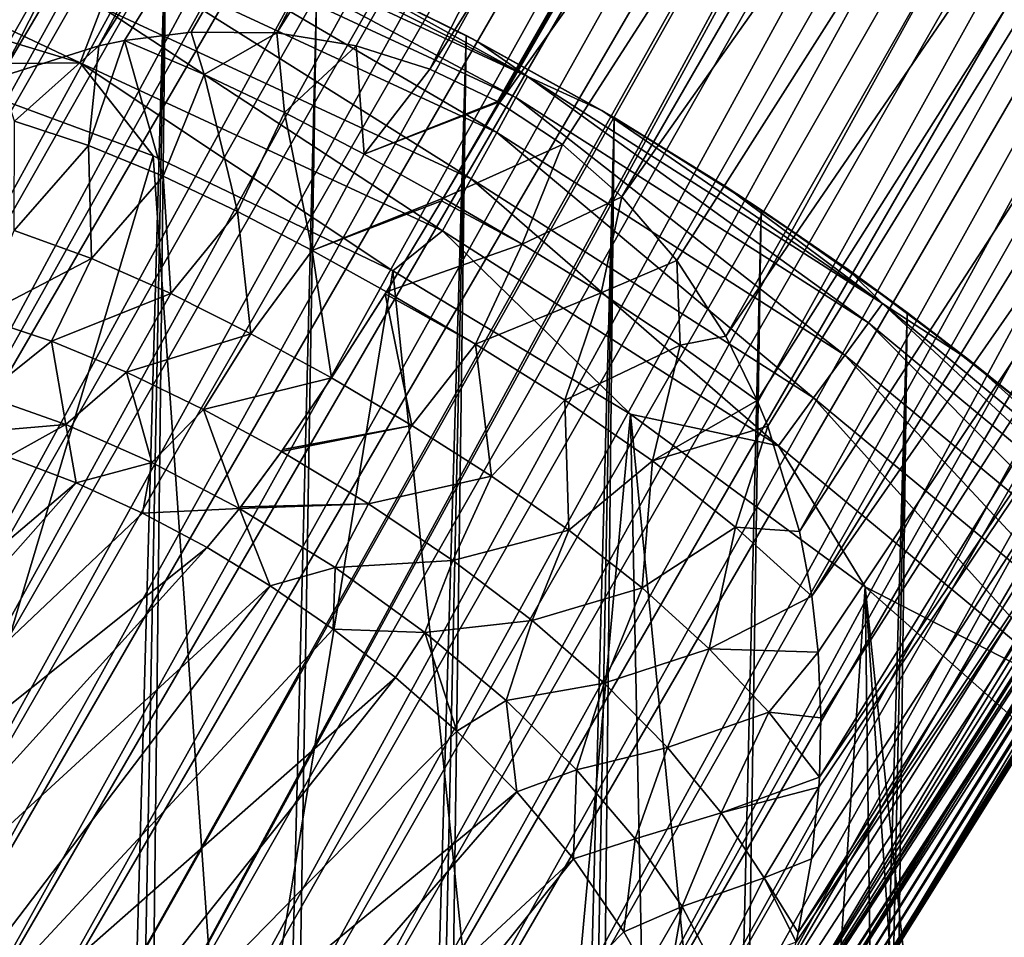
# Model space of a CAD drawing. Header units: metres. Extents: x -26 to 26, y -167 to 32.
# Tile 231 of 237: x 16.37 to 20.43, y 20.12 to 23.9. Entities that reach past the tile are written whole.
import ezdxf

# ---------------------------------------------------------------- set-up
doc = ezdxf.new("R2010")
doc.units = ezdxf.units.M
doc.layers.add('solid_12_411_043_XXX', color=7, linetype='CONTINUOUS')

msp = doc.modelspace()

# ---------------------------------------------------------------- linework, layer by layer
at = {"layer": 'solid_12_411_043_XXX'}
for points in [[(15.101868, 20.340115, 63.792358), (21.728968, 31.738966, 63.276543), (21.469934, 31.724724, 63.261593)], [(15.279972, 19.932302, 63.832066), (21.728968, 31.738966, 63.276543), (15.101868, 20.340115, 63.792358)], [(15.101868, 20.340115, 63.792358), (21.469934, 31.724724, 63.261593), (21.214689, 31.687489, 63.243877)], [(15.279972, 19.932302, 63.832066), (21.988541, 31.730095, 63.28759), (21.728968, 31.738966, 63.276543)], [(15.399792, 19.738262, 63.846542), (21.988541, 31.730095, 63.28759), (15.279972, 19.932302, 63.832066)], [(15.399792, 19.738262, 63.846542), (22.24612, 31.69833, 63.293831), (21.988541, 31.730095, 63.28759)], [(15.00808, 20.762852, 63.745308), (21.214689, 31.687489, 63.243877), (20.966303, 31.627865, 63.224644)], [(15.101868, 20.340115, 63.792358), (21.214689, 31.687489, 63.243877), (15.00808, 20.762852, 63.745308)], [(15.538996, 19.553642, 63.856056), (22.24612, 31.69833, 63.293831), (15.399792, 19.738262, 63.846542)], [(15.538996, 19.553642, 63.856056), (22.499348, 31.644161, 63.294548), (22.24612, 31.69833, 63.293831)], [(15.696124, 19.380856, 63.859718), (22.499348, 31.644161, 63.294548), (15.538996, 19.553642, 63.856056)], [(15.696124, 19.380856, 63.859718), (22.746126, 31.568321, 63.289227), (22.499348, 31.644161, 63.294548)], [(14.998348, 21.186438, 63.698879), (20.966303, 31.627865, 63.224644), (20.727709, 31.54701, 63.205189)], [(15.00808, 20.762852, 63.745308), (20.966303, 31.627865, 63.224644), (14.998348, 21.186438, 63.698879)], [(15.869509, 19.221888, 63.85685), (22.746126, 31.568321, 63.289227), (15.696124, 19.380856, 63.859718)], [(15.869509, 19.221888, 63.85685), (22.984604, 31.471617, 63.277557), (22.746126, 31.568321, 63.289227)], [(14.998348, 21.186438, 63.698879), (20.727709, 31.54701, 63.205189), (15.071357, 21.602892, 63.659233)], [(15.071357, 21.602892, 63.659233), (20.727709, 31.54701, 63.205189), (20.289911, 31.328091, 63.170502)], [(16.057413, 19.078411, 63.847), (22.984604, 31.471617, 63.277557), (15.869509, 19.221888, 63.85685)], [(16.057413, 19.078411, 63.847), (23.212774, 31.355017, 63.259449), (22.984604, 31.471617, 63.277557)], [(15.071357, 21.602892, 63.659233), (20.289911, 31.328091, 63.170502), (15.22536, 22.003748, 63.630863)], [(20.289911, 31.328091, 63.170502), (17.30496, 26.176651, 63.396206), (15.22536, 22.003748, 63.630863)], [(16.057413, 19.078411, 63.847), (16.25775, 18.952148, 63.829956), (23.212774, 31.355017, 63.259449)], [(23.242622, 31.338049, 63.256519), (23.212774, 31.355017, 63.259449), (16.25775, 18.952148, 63.829956)], [(23.242622, 31.338049, 63.256519), (16.25775, 18.952148, 63.829956), (16.468159, 18.844868, 63.80582)], [(23.272459, 31.321081, 63.253464), (23.242622, 31.338049, 63.256519), (16.468159, 18.844868, 63.80582)], [(23.488659, 31.18503, 63.227024), (23.272459, 31.321081, 63.253464), (16.468159, 18.844868, 63.80582)], [(23.488659, 31.18503, 63.227024), (16.468159, 18.844868, 63.80582), (16.685966, 18.757668, 63.774998)], [(23.69211, 31.030476, 63.194393), (23.488659, 31.18503, 63.227024), (16.685966, 18.757668, 63.774998)], [(23.69211, 31.030476, 63.194393), (16.685966, 18.757668, 63.774998), (16.908684, 18.691423, 63.738152)], [(23.880989, 30.858616, 63.15604), (23.69211, 31.030476, 63.194393), (16.908684, 18.691423, 63.738152)], [(23.880989, 30.858616, 63.15604), (16.908684, 18.691423, 63.738152), (17.134079, 18.646725, 63.696136)], [(24.053726, 30.670578, 63.112614), (23.880989, 30.858616, 63.15604), (17.134079, 18.646725, 63.696136)], [(24.053726, 30.670578, 63.112614), (17.134079, 18.646725, 63.696136), (17.359716, 18.623911, 63.650043)], [(24.208708, 30.467741, 63.065002), (24.053726, 30.670578, 63.112614), (17.359716, 18.623911, 63.650043)], [(19.008581, 30.538397, 61.761551), (14.359625, 21.625624, 61.369183), (16.672066, 26.054865, 61.879112)], [(14.499783, 21.926983, 61.138554), (14.359625, 21.625624, 61.369183), (19.008581, 30.538397, 61.761551)], [(14.635497, 22.172462, 60.941147), (14.499783, 21.926983, 61.138554), (19.008581, 30.538397, 61.761551)], [(14.65976, 22.212667, 60.907879), (14.635497, 22.172462, 60.941147), (19.008581, 30.538397, 61.761551)], [(14.836965, 22.479259, 60.679688), (14.65976, 22.212667, 60.907879), (19.008581, 30.538397, 61.761551)], [(14.836965, 22.479259, 60.679688), (19.008581, 30.538397, 61.761551), (19.141453, 30.53125, 61.144554)], [(15.003333, 22.693968, 60.48494), (14.836965, 22.479259, 60.679688), (19.141453, 30.53125, 61.144554)], [(15.02831, 22.723715, 60.457085), (15.003333, 22.693968, 60.48494), (19.141453, 30.53125, 61.144554)], [(15.230268, 22.943727, 60.243221), (15.02831, 22.723715, 60.457085), (19.141453, 30.53125, 61.144554)], [(15.230268, 22.943727, 60.243221), (19.141453, 30.53125, 61.144554), (19.376925, 30.460949, 60.563168)], [(14.87882, 22.160269, 63.313427), (19.021271, 30.478966, 62.722389), (16.936312, 26.323353, 62.960316)], [(14.87882, 22.160269, 63.313427), (19.038956, 30.47522, 62.810661), (19.021271, 30.478966, 62.722389)], [(14.87882, 22.160269, 63.313427), (19.059908, 30.468189, 62.870617), (19.038956, 30.47522, 62.810661)], [(14.87882, 22.160269, 63.313427), (14.891627, 22.155638, 63.346157), (19.059908, 30.468189, 62.870617)], [(14.891627, 22.155638, 63.346157), (19.092295, 30.455721, 62.935715), (19.059908, 30.468189, 62.870617)], [(24.208708, 30.467741, 63.065002), (17.359716, 18.623911, 63.650043), (17.582945, 18.62291, 63.601173)], [(24.344442, 30.251806, 63.014309), (24.208708, 30.467741, 63.065002), (17.582945, 18.62291, 63.601173)], [(14.891627, 22.155638, 63.346157), (14.935708, 22.138021, 63.428303), (19.092295, 30.455721, 62.935715)], [(14.935708, 22.138021, 63.428303), (19.136711, 30.437168, 62.999935), (19.092295, 30.455721, 62.935715)], [(14.935708, 22.138021, 63.428303), (14.973969, 22.121618, 63.479332), (19.136711, 30.437168, 62.999935)], [(14.973969, 22.121618, 63.479332), (19.173643, 30.421005, 63.040649), (19.136711, 30.437168, 62.999935)], [(15.439471, 23.138115, 60.040371), (15.230268, 22.943727, 60.243221), (19.376925, 30.460949, 60.563168)], [(15.470024, 23.163984, 60.012154), (15.439471, 23.138115, 60.040371), (19.376925, 30.460949, 60.563168)], [(15.652735, 23.306555, 59.850235), (15.470024, 23.163984, 60.012154), (19.376925, 30.460949, 60.563168)], [(15.652735, 23.306555, 59.850235), (19.376925, 30.460949, 60.563168), (19.705656, 30.33028, 60.040443)], [(14.973969, 22.121618, 63.479332), (15.018204, 22.101912, 63.524845), (19.173643, 30.421005, 63.040649)], [(15.018204, 22.101912, 63.524845), (19.244423, 30.388834, 63.098118), (19.173643, 30.421005, 63.040649)], [(15.018204, 22.101912, 63.524845), (15.089155, 22.069191, 63.577595), (19.244423, 30.388834, 63.098118)], [(15.089155, 22.069191, 63.577595), (19.272921, 30.375547, 63.115459), (19.244423, 30.388834, 63.098118)], [(15.089155, 22.069191, 63.577595), (15.118299, 22.055447, 63.593704), (19.272921, 30.375547, 63.115459)], [(15.118299, 22.055447, 63.593704), (19.372885, 30.327751, 63.155933), (19.272921, 30.375547, 63.115459)], [(15.118299, 22.055447, 63.593704), (15.22536, 22.003748, 63.630863), (19.372885, 30.327751, 63.155933)], [(15.22536, 22.003748, 63.630863), (17.30496, 26.176651, 63.396206), (19.372885, 30.327751, 63.155933)], [(15.86714, 23.449408, 59.673996), (15.652735, 23.306555, 59.850235), (19.705656, 30.33028, 60.040443)], [(16.050304, 23.55241, 59.534203), (15.86714, 23.449408, 59.673996), (19.705656, 30.33028, 60.040443)], [(16.080313, 23.567705, 59.512192), (16.050304, 23.55241, 59.534203), (19.705656, 30.33028, 60.040443)], [(16.290564, 23.663008, 59.364803), (16.080313, 23.567705, 59.512192), (19.705656, 30.33028, 60.040443)], [(16.290564, 23.663008, 59.364803), (19.705656, 30.33028, 60.040443), (20.114613, 30.144428, 59.597088)], [(24.344442, 30.251806, 63.014309), (17.582945, 18.62291, 63.601173), (18.013832, 18.684467, 63.500412)], [(24.459583, 30.024759, 62.961838), (24.344442, 30.251806, 63.014309), (18.013832, 18.684467, 63.500412)], [(16.696705, 23.791159, 59.11232), (16.290564, 23.663008, 59.364803), (20.114613, 30.144428, 59.597088)], [(16.696705, 23.791159, 59.11232), (20.114613, 30.144428, 59.597088), (20.587587, 29.910759, 59.250656)], [(24.459583, 30.024759, 62.961838), (18.013832, 18.684467, 63.500412), (18.414185, 18.826252, 63.40382)], [(24.552776, 29.78937, 62.90918), (24.459583, 30.024759, 62.961838), (18.414185, 18.826252, 63.40382)], [(16.801922, 23.812782, 59.053612), (16.696705, 23.791159, 59.11232), (20.587587, 29.910759, 59.250656)], [(17.077728, 23.847275, 58.912674), (16.801922, 23.812782, 59.053612), (20.587587, 29.910759, 59.250656)], [(17.43125, 23.843973, 58.759876), (17.077728, 23.847275, 58.912674), (20.587587, 29.910759, 59.250656)], [(17.43125, 23.843973, 58.759876), (20.587587, 29.910759, 59.250656), (21.105829, 29.638542, 59.014858)], [(24.623211, 29.54845, 62.857983), (24.552776, 29.78937, 62.90918), (18.414185, 18.826252, 63.40382)], [(17.758804, 23.790987, 58.647758), (17.43125, 23.843973, 58.759876), (21.105829, 29.638542, 59.014858)], [(18.062561, 23.694857, 58.571751), (17.758804, 23.790987, 58.647758), (21.105829, 29.638542, 59.014858)], [(18.062561, 23.694857, 58.571751), (21.105829, 29.638542, 59.014858), (21.644447, 29.339674, 58.899326)], [(24.623211, 29.54845, 62.857983), (18.414185, 18.826252, 63.40382), (18.773321, 19.040104, 63.320412)], [(24.670607, 29.304987, 62.809856), (24.623211, 29.54845, 62.857983), (18.773321, 19.040104, 63.320412)], [(18.341059, 23.560871, 58.529224), (18.062561, 23.694857, 58.571751), (21.644447, 29.339674, 58.899326)], [(20.031445, 26.513126, 58.71817), (18.341059, 23.560871, 58.529224), (21.644447, 29.339674, 58.899326)], [(20.044834, 26.492067, 58.715595), (21.682108, 29.31826, 58.895554), (18.349585, 23.556019, 58.52837)], [(22.226919, 29.001019, 58.903206), (18.349585, 23.556019, 58.52837), (21.682108, 29.31826, 58.895554)], [(24.670607, 29.304987, 62.809856), (18.773321, 19.040104, 63.320412), (19.086044, 19.320284, 63.256733)], [(24.670607, 29.304987, 62.809856), (19.086044, 19.320284, 63.256733), (19.346615, 19.660484, 63.217686)], [(24.697542, 28.821856, 62.728588), (24.670607, 29.304987, 62.809856), (19.346615, 19.660484, 63.217686)], [(22.226919, 29.001019, 58.903206), (18.609213, 23.384119, 58.516914), (18.349585, 23.556019, 58.52837)], [(22.226919, 29.001019, 58.903206), (18.854549, 23.168053, 58.537838), (18.609213, 23.384119, 58.516914)], [(22.226919, 29.001019, 58.903206), (22.753492, 28.679096, 59.034969), (18.854549, 23.168053, 58.537838)], [(21.832952, 23.607483, 62.942219), (24.697542, 28.821856, 62.728588), (19.346615, 19.660484, 63.217686)], [(22.753492, 28.679096, 59.034969), (19.080481, 22.906374, 58.594463), (18.854549, 23.168053, 58.537838)], [(22.753492, 28.679096, 59.034969), (19.282999, 22.593628, 58.691448), (19.080481, 22.906374, 58.594463)], [(22.753492, 28.679096, 59.034969), (23.241074, 28.366541, 59.285759), (19.282999, 22.593628, 58.691448)], [(23.241074, 28.366541, 59.285759), (19.412848, 22.328257, 58.791843), (19.282999, 22.593628, 58.691448)], [(23.241074, 28.366541, 59.285759), (19.455742, 22.222654, 58.835575), (19.412848, 22.328257, 58.791843)], [(23.241074, 28.366541, 59.285759), (19.587523, 21.788757, 59.034077), (19.455742, 22.222654, 58.835575)], [(23.241074, 28.366541, 59.285759), (23.670328, 28.075739, 59.645653), (19.587523, 21.788757, 59.034077)], [(23.670328, 28.075739, 59.645653), (19.637449, 21.521852, 59.16927), (19.587523, 21.788757, 59.034077)], [(23.670328, 28.075739, 59.645653), (24.02425, 27.818214, 60.100407), (19.637449, 21.521852, 59.16927)], [(24.02425, 27.818214, 60.100407), (19.663601, 21.291252, 59.293129), (19.637449, 21.521852, 59.16927)], [(24.02425, 27.818214, 60.100407), (19.675501, 21.019743, 59.446663), (19.663601, 21.291252, 59.293129)], [(24.02425, 27.818214, 60.100407), (19.669615, 20.776178, 59.591114), (19.675501, 21.019743, 59.446663)], [(24.02425, 27.818214, 60.100407), (24.288805, 27.604176, 60.632008), (19.669615, 20.776178, 59.591114)], [(24.288805, 27.604176, 60.632008), (19.581966, 20.134954, 60.000355), (19.636444, 20.438831, 59.801266)], [(24.288805, 27.604176, 60.632008), (24.453501, 27.44211, 61.219376), (19.581966, 20.134954, 60.000355)], [(24.288805, 27.604176, 60.632008), (19.636444, 20.438831, 59.801266), (19.667099, 20.734772, 59.616287)], [(24.288805, 27.604176, 60.632008), (19.667099, 20.734772, 59.616287), (19.669615, 20.776178, 59.591114)], [(21.832952, 23.607483, 62.942219), (19.43866, 19.598978, 63.160568), (24.300716, 27.525896, 62.661888)], [(24.385406, 27.468693, 62.602894), (24.300716, 27.525896, 62.661888), (19.43866, 19.598978, 63.160568)], [(24.385406, 27.468693, 62.602894), (19.43866, 19.598978, 63.160568), (19.462524, 19.582584, 63.139149)], [(24.408358, 27.452732, 62.58041), (24.385406, 27.468693, 62.602894), (19.462524, 19.582584, 63.139149)], [(24.453501, 27.44211, 61.219376), (19.39817, 19.518724, 60.43269), (19.502632, 19.826771, 60.211742)], [(24.453501, 27.44211, 61.219376), (24.512976, 27.340879, 61.834488), (19.39817, 19.518724, 60.43269)], [(24.408358, 27.452732, 62.58041), (19.462524, 19.582584, 63.139149), (19.517977, 19.543434, 63.073723)], [(24.453501, 27.44211, 61.219376), (19.502632, 19.826771, 60.211742), (19.573206, 20.095642, 60.026783)], [(24.462555, 27.413837, 62.510384), (24.408358, 27.452732, 62.58041), (19.517977, 19.543434, 63.073723)], [(24.453501, 27.44211, 61.219376), (19.573206, 20.095642, 60.026783), (19.581966, 20.134954, 60.000355)], [(24.462555, 27.413837, 62.510384), (19.517977, 19.543434, 63.073723), (19.550055, 19.519751, 63.020557)], [(24.488665, 27.394159, 62.463379), (24.462555, 27.413837, 62.510384), (19.550055, 19.519751, 63.020557)], [(24.488665, 27.394159, 62.463379), (19.550055, 19.519751, 63.020557), (19.575502, 19.499933, 62.963139)], [(24.517048, 27.371317, 62.39183), (24.488665, 27.394159, 62.463379), (19.575502, 19.499933, 62.963139)], [(24.512976, 27.340879, 61.834488), (19.269169, 19.215311, 60.660324), (19.380951, 19.474308, 60.465366)], [(24.512976, 27.340879, 61.834488), (21.814888, 23.130745, 61.363445), (19.269169, 19.215311, 60.660324)], [(24.512976, 27.340879, 61.834488), (19.380951, 19.474308, 60.465366), (19.39817, 19.518724, 60.43269)], [(24.517048, 27.371317, 62.39183), (19.575502, 19.499933, 62.963139), (19.600212, 19.478437, 62.8741)], [(24.534075, 27.355692, 62.321812), (24.517048, 27.371317, 62.39183), (19.600212, 19.478437, 62.8741)], [(24.534075, 27.355692, 62.321812), (19.600212, 19.478437, 62.8741), (19.605642, 19.472698, 62.839542)], [(24.534075, 27.355692, 62.321812), (19.605642, 19.472698, 62.839542), (24.541531, 27.346567, 62.258976)], [(24.541531, 27.346567, 62.258976), (19.605642, 19.472698, 62.839542), (19.607843, 19.462883, 62.714809)], [(22.074358, 23.401968, 62.445187), (24.541531, 27.346567, 62.258976), (19.607843, 19.462883, 62.714809)], [(20.031445, 26.513126, 58.71817), (18.343191, 23.559662, 58.529011), (18.341059, 23.560871, 58.529224)], [(20.031445, 26.513126, 58.71817), (18.345324, 23.558451, 58.528797), (18.343191, 23.559662, 58.529011)], [(20.044834, 26.492067, 58.715595), (18.345324, 23.558451, 58.528797), (20.031445, 26.513126, 58.71817)], [(18.347456, 23.557236, 58.528584), (18.345324, 23.558451, 58.528797), (20.044834, 26.492067, 58.715595)], [(18.349585, 23.556019, 58.52837), (18.347456, 23.557236, 58.528584), (20.044834, 26.492067, 58.715595)], [(14.359625, 21.625624, 61.369183), (14.850593, 22.167755, 63.191753), (16.936312, 26.323353, 62.960316)], [(16.672066, 26.054865, 61.879112), (14.359625, 21.625624, 61.369183), (16.936312, 26.323353, 62.960316)], [(14.87882, 22.160269, 63.313427), (16.936312, 26.323353, 62.960316), (14.850593, 22.167755, 63.191753)], [(16.338627, 24.623297, 4.15028), (16.974791, 24.395132, 4.15028), (15.604504, -25.185774, 4.15028)], [(15.043937, 24.198946, 9.120251), (16.619814, 23.720848, 9.120251), (15.099132, 24.437693, 9.02271)], [(16.619814, 23.720848, 9.120251), (16.707073, 23.949858, 9.02271), (15.099132, 24.437693, 9.02271)], [(16.974791, 24.395132, 4.15028), (16.000952, -25.058695, 4.15028), (15.604504, -25.185774, 4.15028)], [(16.974791, 24.395132, 4.15028), (16.391562, -24.918827, 4.15028), (16.000952, -25.058695, 4.15028)], [(16.974791, 24.395132, 4.15028), (17.597416, 24.132902, 4.15028), (16.391562, -24.918827, 4.15028)], [(16.843679, 24.308376, 8.63951), (18.417524, 23.578417, 8.63951), (16.878521, 24.399813, 8.394503)], [(17.183443, 24.311686, 8.150281), (16.878521, 24.399813, 8.394503), (18.46472, 23.66412, 8.394503)], [(18.417524, 23.578417, 8.63951), (18.46472, 23.66412, 8.394503), (16.878521, 24.399813, 8.394503)], [(16.784868, 24.154024, 8.857807), (18.337854, 23.433743, 8.857807), (16.843679, 24.308376, 8.63951)], [(18.337854, 23.433743, 8.857807), (18.417524, 23.578417, 8.63951), (16.843679, 24.308376, 8.63951)], [(17.727779, 24.072876, 8.150281), (17.183443, 24.311686, 8.150281), (18.46472, 23.66412, 8.394503)], [(15.043937, 24.198946, 9.120251), (15.902079, 23.713228, 9.150281), (16.619814, 23.720848, 9.120251)], [(17.597416, 24.132902, 4.15028), (16.778967, -24.765381, 4.15028), (16.391562, -24.918827, 4.15028)], [(16.707073, 23.949858, 9.02271), (18.232471, 23.242378, 9.02271), (16.784868, 24.154024, 8.857807)], [(17.597416, 24.132902, 4.15028), (18.212362, 23.833738, 4.15028), (16.778967, -24.765381, 4.15028)], [(18.232471, 23.242378, 9.02271), (18.337854, 23.433743, 8.857807), (16.784868, 24.154024, 8.857807)], [(17.727779, 24.072876, 8.150281), (18.212362, 23.833738, 4.15028), (17.597416, 24.132902, 4.15028)], [(18.256479, 23.810631, 8.150281), (18.212362, 23.833738, 4.15028), (17.727779, 24.072876, 8.150281)], [(18.256479, 23.810631, 8.150281), (17.727779, 24.072876, 8.150281), (18.46472, 23.66412, 8.394503)], [(16.619814, 23.720848, 9.120251), (18.114265, 23.027729, 9.120251), (16.707073, 23.949858, 9.02271)], [(18.114265, 23.027729, 9.120251), (18.232471, 23.242378, 9.02271), (16.707073, 23.949858, 9.02271)], [(17.131811, 23.672634, 58.821392), (16.801922, 23.812782, 59.053612), (17.077728, 23.847275, 58.912674)], [(17.131811, 23.672634, 58.821392), (17.077728, 23.847275, 58.912674), (17.43125, 23.843973, 58.759876)], [(17.463049, 23.515553, 58.642799), (17.131811, 23.672634, 58.821392), (17.43125, 23.843973, 58.759876)], [(17.463049, 23.515553, 58.642799), (17.43125, 23.843973, 58.759876), (17.758804, 23.790987, 58.647758)], [(16.654131, 23.379902, 58.910912), (16.696705, 23.791159, 59.11232), (16.801922, 23.812782, 59.053612)], [(16.96171, 23.2535, 58.671413), (16.654131, 23.379902, 58.910912), (16.801922, 23.812782, 59.053612)], [(18.212362, 23.833738, 4.15028), (17.163647, -24.597891, 4.15028), (16.778967, -24.765381, 4.15028)], [(16.96171, 23.2535, 58.671413), (16.801922, 23.812782, 59.053612), (17.131811, 23.672634, 58.821392)], [(18.212362, 23.833738, 4.15028), (17.546711, -24.41585, 4.15028), (17.163647, -24.597891, 4.15028)], [(18.212362, 23.833738, 4.15028), (18.822615, 23.494942, 4.15028), (17.546711, -24.41585, 4.15028)], [(18.772263, 23.524492, 8.150281), (18.822615, 23.494942, 4.15028), (18.212362, 23.833738, 4.15028)], [(18.772263, 23.524492, 8.150281), (18.212362, 23.833738, 4.15028), (18.256479, 23.810631, 8.150281)], [(18.772263, 23.524492, 8.150281), (18.256479, 23.810631, 8.150281), (18.46472, 23.66412, 8.394503)], [(16.348917, 23.480795, 59.200714), (16.290564, 23.663008, 59.364803), (16.696705, 23.791159, 59.11232)], [(16.654131, 23.379902, 58.910912), (16.348917, 23.480795, 59.200714), (16.696705, 23.791159, 59.11232)], [(17.790779, 23.344431, 58.522186), (17.463049, 23.515553, 58.642799), (17.758804, 23.790987, 58.647758)], [(17.790779, 23.344431, 58.522186), (17.758804, 23.790987, 58.647758), (18.062561, 23.694857, 58.571751)], [(16.619814, 23.720848, 9.120251), (15.902079, 23.713228, 9.150281), (16.920326, 23.337931, 9.150281)], [(16.619814, 23.720848, 9.120251), (16.920326, 23.337931, 9.150281), (17.909218, 22.862471, 9.150281)], [(16.619814, 23.720848, 9.120251), (17.909218, 22.862471, 9.150281), (18.114265, 23.027729, 9.120251)], [(15.871155, 19.829174, 9.150281), (16.920326, 23.337931, 9.150281), (15.902079, 23.713228, 9.150281)], [(17.790779, 23.344431, 58.522186), (18.062561, 23.694857, 58.571751), (18.341059, 23.560871, 58.529224)], [(17.269274, 23.10721, 58.487789), (16.96171, 23.2535, 58.671413), (17.131811, 23.672634, 58.821392)], [(17.269274, 23.10721, 58.487789), (17.131811, 23.672634, 58.821392), (17.463049, 23.515553, 58.642799)], [(18.417524, 23.578417, 8.63951), (19.871683, 22.649208, 8.63951), (18.46472, 23.66412, 8.394503)], [(18.772263, 23.524492, 8.150281), (18.46472, 23.66412, 8.394503), (19.929493, 22.728153, 8.394503)], [(19.871683, 22.649208, 8.63951), (19.929493, 22.728153, 8.394503), (18.46472, 23.66412, 8.394503)], [(21.832952, 23.607483, 62.942219), (19.346615, 19.660484, 63.217686), (19.43866, 19.598978, 63.160568)], [(17.790779, 23.344431, 58.522186), (18.341059, 23.560871, 58.529224), (18.343191, 23.559662, 58.529011)], [(17.790779, 23.344431, 58.522186), (18.343191, 23.559662, 58.529011), (18.345324, 23.558451, 58.528797)], [(18.116896, 23.163328, 58.460804), (17.790779, 23.344431, 58.522186), (18.345324, 23.558451, 58.528797)], [(18.347456, 23.557236, 58.528584), (18.116896, 23.163328, 58.460804), (18.345324, 23.558451, 58.528797)], [(18.337854, 23.433743, 8.857807), (19.774094, 22.515942, 8.857807), (18.417524, 23.578417, 8.63951)], [(19.774094, 22.515942, 8.857807), (19.871683, 22.649208, 8.63951), (18.417524, 23.578417, 8.63951)], [(18.349585, 23.556019, 58.52837), (18.116896, 23.163328, 58.460804), (18.347456, 23.557236, 58.528584)], [(18.609213, 23.384119, 58.516914), (18.116896, 23.163328, 58.460804), (18.349585, 23.556019, 58.52837)], [(19.280806, 23.211573, 8.150281), (18.822615, 23.494942, 4.15028), (18.772263, 23.524492, 8.150281)], [(19.280806, 23.211573, 8.150281), (18.772263, 23.524492, 8.150281), (19.929493, 22.728153, 8.394503)], [(16.347593, 23.029154, 58.81517), (16.348917, 23.480795, 59.200714), (16.654131, 23.379902, 58.910912)], [(17.576139, 22.946819, 58.364285), (17.269274, 23.10721, 58.487789), (17.463049, 23.515553, 58.642799)], [(17.576139, 22.946819, 58.364285), (17.463049, 23.515553, 58.642799), (17.790779, 23.344431, 58.522186)], [(18.822615, 23.494942, 4.15028), (17.928604, -24.218502, 4.15028), (17.546711, -24.41585, 4.15028)], [(18.822615, 23.494942, 4.15028), (18.309797, -24.005465, 4.15028), (17.928604, -24.218502, 4.15028)], [(18.822615, 23.494942, 4.15028), (19.429037, 23.114412, 4.15028), (18.309797, -24.005465, 4.15028)], [(19.280806, 23.211573, 8.150281), (19.429037, 23.114412, 4.15028), (18.822615, 23.494942, 4.15028)], [(18.232471, 23.242378, 9.02271), (19.64501, 22.339664, 9.02271), (18.337854, 23.433743, 8.857807)], [(19.64501, 22.339664, 9.02271), (19.774094, 22.515942, 8.857807), (18.337854, 23.433743, 8.857807)], [(22.074358, 23.401968, 62.445187), (19.607843, 19.462883, 62.714809), (21.814888, 23.130745, 61.363445)], [(16.666924, 22.913517, 58.517509), (16.347593, 23.029154, 58.81517), (16.654131, 23.379902, 58.910912)], [(16.666924, 22.913517, 58.517509), (16.654131, 23.379902, 58.910912), (16.96171, 23.2535, 58.671413)], [(18.442541, 22.973763, 58.457466), (18.116896, 23.163328, 58.460804), (18.609213, 23.384119, 58.516914)], [(18.442541, 22.973763, 58.457466), (18.609213, 23.384119, 58.516914), (18.854549, 23.168053, 58.537838)], [(15.871155, 19.829174, 9.150281), (17.239168, 18.787176, 9.150281), (16.920326, 23.337931, 9.150281)], [(17.239168, 18.787176, 9.150281), (17.909218, 22.862471, 9.150281), (16.920326, 23.337931, 9.150281)], [(17.576139, 22.946819, 58.364285), (17.790779, 23.344431, 58.522186), (18.116896, 23.163328, 58.460804)], [(16.993027, 22.769629, 58.286697), (16.666924, 22.913517, 58.517509), (16.96171, 23.2535, 58.671413)], [(16.993027, 22.769629, 58.286697), (16.96171, 23.2535, 58.671413), (17.269274, 23.10721, 58.487789)], [(18.114265, 23.027729, 9.120251), (19.500221, 22.141939, 9.120251), (18.232471, 23.242378, 9.02271)], [(19.500221, 22.141939, 9.120251), (19.64501, 22.339664, 9.02271), (18.232471, 23.242378, 9.02271)], [(19.787233, 22.867975, 8.150281), (19.429037, 23.114412, 4.15028), (19.280806, 23.211573, 8.150281)], [(19.787233, 22.867975, 8.150281), (19.280806, 23.211573, 8.150281), (19.929493, 22.728153, 8.394503)], [(17.576139, 22.946819, 58.364285), (18.116896, 23.163328, 58.460804), (18.109867, 23.151386, 58.457371)], [(17.883307, 22.776367, 58.303307), (17.576139, 22.946819, 58.364285), (18.109867, 23.151386, 58.457371)], [(18.442541, 22.973763, 58.457466), (17.883307, 22.776367, 58.303307), (18.109867, 23.151386, 58.457371)], [(18.442541, 22.973763, 58.457466), (18.109867, 23.151386, 58.457371), (18.116896, 23.163328, 58.460804)], [(18.769337, 22.772673, 58.512661), (18.442541, 22.973763, 58.457466), (18.854549, 23.168053, 58.537838)], [(18.769337, 22.772673, 58.512661), (18.854549, 23.168053, 58.537838), (19.080481, 22.906374, 58.594463)], [(19.429037, 23.114412, 4.15028), (18.690027, -23.776134, 4.15028), (18.309797, -24.005465, 4.15028)], [(19.429037, 23.114412, 4.15028), (20.030821, 22.690756, 4.15028), (18.690027, -23.776134, 4.15028)], [(21.814888, 23.130745, 61.363445), (19.607843, 19.462883, 62.714809), (19.116875, 18.920752, 60.892242)], [(21.814888, 23.130745, 61.363445), (19.116875, 18.920752, 60.892242), (19.269169, 19.215311, 60.660324)], [(19.787233, 22.867975, 8.150281), (20.030821, 22.690756, 4.15028), (19.429037, 23.114412, 4.15028)], [(17.323158, 22.603788, 58.131447), (16.993027, 22.769629, 58.286697), (17.269274, 23.10721, 58.487789)], [(17.323158, 22.603788, 58.131447), (17.269274, 23.10721, 58.487789), (17.576139, 22.946819, 58.364285)], [(16.203711, 22.672213, 58.462864), (16.347593, 23.029154, 58.81517), (16.666924, 22.913517, 58.517509)], [(18.114265, 23.027729, 9.120251), (17.909218, 22.862471, 9.150281), (18.889685, 22.272161, 9.150281)], [(18.114265, 23.027729, 9.120251), (18.889685, 22.272161, 9.150281), (19.500221, 22.141939, 9.120251)], [(18.251043, 22.560987, 58.311615), (17.883307, 22.776367, 58.303307), (18.442541, 22.973763, 58.457466)], [(18.251043, 22.560987, 58.311615), (18.442541, 22.973763, 58.457466), (18.769337, 22.772673, 58.512661)], [(16.501205, 22.572685, 58.179039), (16.203711, 22.672213, 58.462864), (16.666924, 22.913517, 58.517509)], [(16.501205, 22.572685, 58.179039), (16.666924, 22.913517, 58.517509), (16.993027, 22.769629, 58.286697)], [(17.655796, 22.421555, 58.057808), (17.323158, 22.603788, 58.131447), (17.576139, 22.946819, 58.364285)], [(17.655796, 22.421555, 58.057808), (17.576139, 22.946819, 58.364285), (17.883307, 22.776367, 58.303307)], [(19.094612, 22.556482, 58.625221), (18.769337, 22.772673, 58.512661), (19.080481, 22.906374, 58.594463)], [(19.094612, 22.556482, 58.625221), (19.080481, 22.906374, 58.594463), (19.282999, 22.593628, 58.691448)], [(20.290091, 22.493322, 8.150281), (20.030821, 22.690756, 4.15028), (19.787233, 22.867975, 8.150281)], [(20.290091, 22.493322, 8.150281), (19.787233, 22.867975, 8.150281), (19.929493, 22.728153, 8.394503)], [(17.239168, 18.787176, 9.150281), (18.455515, 17.559656, 9.150281), (17.909218, 22.862471, 9.150281)], [(18.455515, 17.559656, 9.150281), (18.889685, 22.272161, 9.150281), (17.909218, 22.862471, 9.150281)], [(16.810919, 22.444712, 57.95718), (16.501205, 22.572685, 58.179039), (16.993027, 22.769629, 58.286697)], [(16.810919, 22.444712, 57.95718), (16.993027, 22.769629, 58.286697), (17.323158, 22.603788, 58.131447)], [(17.655796, 22.421555, 58.057808), (17.883307, 22.776367, 58.303307), (17.877983, 22.767818, 58.298656)], [(17.987728, 22.225721, 58.066139), (17.655796, 22.421555, 58.057808), (17.877983, 22.767818, 58.298656)], [(18.251043, 22.560987, 58.311615), (17.877983, 22.767818, 58.298656), (17.883307, 22.776367, 58.303307)], [(17.987728, 22.225721, 58.066139), (17.877983, 22.767818, 58.298656), (18.251043, 22.560987, 58.311615)], [(18.618998, 22.330103, 58.40831), (18.251043, 22.560987, 58.311615), (18.769337, 22.772673, 58.512661)], [(18.618998, 22.330103, 58.40831), (18.769337, 22.772673, 58.512661), (19.094612, 22.556482, 58.625221)], [(19.871683, 22.649208, 8.63951), (21.194002, 21.553589, 8.63951), (19.929493, 22.728153, 8.394503)], [(20.290091, 22.493322, 8.150281), (19.929493, 22.728153, 8.394503), (21.260744, 21.625143, 8.394503)], [(21.194002, 21.553589, 8.63951), (21.260744, 21.625143, 8.394503), (19.929493, 22.728153, 8.394503)], [(16.501205, 22.572685, 58.179039), (16.220432, 22.348869, 57.879761), (16.203711, 22.672213, 58.462864)], [(20.030821, 22.690756, 4.15028), (19.069395, -23.530321, 4.15028), (18.690027, -23.776134, 4.15028)], [(20.030821, 22.690756, 4.15028), (19.446421, -23.268137, 4.15028), (19.069395, -23.530321, 4.15028)], [(20.030821, 22.690756, 4.15028), (20.624655, 22.224409, 4.15028), (19.446421, -23.268137, 4.15028)], [(20.290091, 22.493322, 8.150281), (20.624655, 22.224409, 4.15028), (20.030821, 22.690756, 4.15028)], [(19.774094, 22.515942, 8.857807), (21.081335, 21.432798, 8.857807), (19.871683, 22.649208, 8.63951)], [(21.081335, 21.432798, 8.857807), (21.194002, 21.553589, 8.63951), (19.871683, 22.649208, 8.63951)], [(17.12891, 22.291861, 57.806904), (16.810919, 22.444712, 57.95718), (17.323158, 22.603788, 58.131447)], [(17.12891, 22.291861, 57.806904), (17.323158, 22.603788, 58.131447), (17.655796, 22.421555, 58.057808)], [(19.094612, 22.556482, 58.625221), (19.282999, 22.593628, 58.691448), (19.412848, 22.328257, 58.791843)], [(16.501205, 22.572685, 58.179039), (16.560036, 22.229471, 57.619083), (16.220432, 22.348869, 57.879761)], [(16.810919, 22.444712, 57.95718), (16.560036, 22.229471, 57.619083), (16.501205, 22.572685, 58.179039)], [(18.316624, 22.016661, 58.156147), (17.987728, 22.225721, 58.066139), (18.251043, 22.560987, 58.311615)], [(18.316624, 22.016661, 58.156147), (18.251043, 22.560987, 58.311615), (18.618998, 22.330103, 58.40831)], [(18.979944, 22.079348, 58.588917), (18.618998, 22.330103, 58.40831), (19.094612, 22.556482, 58.625221)], [(18.979944, 22.079348, 58.588917), (19.094612, 22.556482, 58.625221), (19.412848, 22.328257, 58.791843)], [(19.64501, 22.339664, 9.02271), (20.932308, 21.273026, 9.02271), (19.774094, 22.515942, 8.857807)], [(20.932308, 21.273026, 9.02271), (21.081335, 21.432798, 8.857807), (19.774094, 22.515942, 8.857807)], [(20.786772, 22.088255, 8.150281), (20.624655, 22.224409, 4.15028), (20.290091, 22.493322, 8.150281)], [(20.786772, 22.088255, 8.150281), (20.290091, 22.493322, 8.150281), (21.260744, 21.625143, 8.394503)], [(16.810919, 22.444712, 57.95718), (16.915531, 22.072809, 57.440712), (16.560036, 22.229471, 57.619083)], [(17.12891, 22.291861, 57.806904), (16.915531, 22.072809, 57.440712), (16.810919, 22.444712, 57.95718)], [(17.45079, 22.118256, 57.735527), (17.12891, 22.291861, 57.806904), (17.655796, 22.421555, 58.057808)], [(17.45079, 22.118256, 57.735527), (17.655796, 22.421555, 58.057808), (17.456089, 22.125813, 57.745342)], [(17.987728, 22.225721, 58.066139), (17.456089, 22.125813, 57.745342), (17.655796, 22.421555, 58.057808)], [(16.029661, 22.183666, 57.479187), (16.220432, 22.348869, 57.879761), (16.560036, 22.229471, 57.619083)], [(19.500221, 22.141939, 9.120251), (20.765146, 21.093811, 9.120251), (19.64501, 22.339664, 9.02271)], [(20.765146, 21.093811, 9.120251), (20.932308, 21.273026, 9.02271), (19.64501, 22.339664, 9.02271)], [(18.636099, 21.793331, 58.322567), (18.316624, 22.016661, 58.156147), (18.618998, 22.330103, 58.40831)], [(18.636099, 21.793331, 58.322567), (18.618998, 22.330103, 58.40831), (18.979944, 22.079348, 58.588917)], [(18.979944, 22.079348, 58.588917), (19.412848, 22.328257, 58.791843), (19.455742, 22.222654, 58.835575)], [(17.12891, 22.291861, 57.806904), (17.277304, 21.882856, 57.356678), (16.915531, 22.072809, 57.440712)], [(17.45079, 22.118256, 57.735527), (17.277304, 21.882856, 57.356678), (17.12891, 22.291861, 57.806904)], [(18.455515, 17.559656, 9.150281), (18.999451, 16.882376, 9.150281), (18.889685, 22.272161, 9.150281)], [(19.495214, 16.169027, 9.150281), (19.858082, 21.559603, 9.150281), (18.889685, 22.272161, 9.150281)], [(19.500221, 22.141939, 9.120251), (18.889685, 22.272161, 9.150281), (19.858082, 21.559603, 9.150281)], [(18.999451, 16.882376, 9.150281), (19.495214, 16.169027, 9.150281), (18.889685, 22.272161, 9.150281)], [(16.321188, 22.096439, 57.257019), (16.029661, 22.183666, 57.479187), (16.560036, 22.229471, 57.619083)], [(16.603155, 21.989016, 57.099545), (16.321188, 22.096439, 57.257019), (16.560036, 22.229471, 57.619083)], [(16.603155, 21.989016, 57.099545), (16.560036, 22.229471, 57.619083), (16.915531, 22.072809, 57.440712)], [(17.987728, 22.225721, 58.066139), (17.45079, 22.118256, 57.735527), (17.456089, 22.125813, 57.745342)], [(17.809244, 21.902275, 57.75069), (17.45079, 22.118256, 57.735527), (17.987728, 22.225721, 58.066139)], [(17.809244, 21.902275, 57.75069), (17.987728, 22.225721, 58.066139), (18.316624, 22.016661, 58.156147)], [(19.322863, 21.806652, 58.846375), (18.979944, 22.079348, 58.588917), (19.455742, 22.222654, 58.835575)], [(19.322863, 21.806652, 58.846375), (19.455742, 22.222654, 58.835575), (19.587523, 21.788757, 59.034077)], [(20.624655, 22.224409, 4.15028), (19.82086, -22.989668, 4.15028), (19.446421, -23.268137, 4.15028)], [(20.624655, 22.224409, 4.15028), (20.190224, -22.696102, 4.15028), (19.82086, -22.989668, 4.15028)], [(20.624655, 22.224409, 4.15028), (21.204571, 21.718359, 4.15028), (20.190224, -22.696102, 4.15028)], [(19.500221, 22.141939, 9.120251), (19.858082, 21.559603, 9.150281), (20.765146, 21.093811, 9.120251)], [(13.95267, 19.737675, 49.265713), (16.321188, 22.096439, 57.257019), (16.603155, 21.989016, 57.099545)], [(17.282696, 21.889769, 57.370476), (17.277304, 21.882856, 57.356678), (17.45079, 22.118256, 57.735527)], [(17.809244, 21.902275, 57.75069), (17.282696, 21.889769, 57.370476), (17.45079, 22.118256, 57.735527)], [(16.876928, 21.86389, 56.997997), (16.603155, 21.989016, 57.099545), (16.915531, 22.072809, 57.440712)], [(16.876928, 21.86389, 56.997997), (16.915531, 22.072809, 57.440712), (17.277304, 21.882856, 57.356678)], [(18.93815, 21.555595, 58.557804), (18.636099, 21.793331, 58.322567), (18.979944, 22.079348, 58.588917)], [(18.93815, 21.555595, 58.557804), (18.979944, 22.079348, 58.588917), (19.322863, 21.806652, 58.846375)], [(18.156721, 21.668871, 57.865849), (17.809244, 21.902275, 57.75069), (18.316624, 22.016661, 58.156147)], [(18.156721, 21.668871, 57.865849), (18.316624, 22.016661, 58.156147), (18.636099, 21.793331, 58.322567)], [(14.503114, 19.615086, 49.153896), (13.95267, 19.737675, 49.265713), (16.603155, 21.989016, 57.099545)], [(14.503114, 19.615086, 49.153896), (16.603155, 21.989016, 57.099545), (16.876928, 21.86389, 56.997997)], [(17.809244, 21.902275, 57.75069), (17.277304, 21.882856, 57.356678), (17.282696, 21.889769, 57.370476)], [(17.671005, 21.639393, 57.37719), (17.277304, 21.882856, 57.356678), (17.809244, 21.902275, 57.75069)], [(17.671005, 21.639393, 57.37719), (17.809244, 21.902275, 57.75069), (18.156721, 21.668871, 57.865849)], [(14.503114, 19.615086, 49.153896), (16.876928, 21.86389, 56.997997), (17.14296, 21.722607, 56.947418)], [(16.876928, 21.86389, 56.997997), (17.277304, 21.882856, 57.356678), (17.14296, 21.722607, 56.947418)], [(17.403976, 21.564226, 56.945129), (17.14296, 21.722607, 56.947418), (17.277304, 21.882856, 57.356678)], [(17.671005, 21.639393, 57.37719), (17.403976, 21.564226, 56.945129), (17.277304, 21.882856, 57.356678)], [(18.483583, 21.421265, 58.071442), (18.156721, 21.668871, 57.865849), (18.636099, 21.793331, 58.322567)], [(18.483583, 21.421265, 58.071442), (18.636099, 21.793331, 58.322567), (18.93815, 21.555595, 58.557804)], [(19.215055, 21.304842, 58.853271), (18.93815, 21.555595, 58.557804), (19.322863, 21.806652, 58.846375)], [(19.215055, 21.304842, 58.853271), (19.322863, 21.806652, 58.846375), (19.637449, 21.521852, 59.16927)], [(19.322863, 21.806652, 58.846375), (19.587523, 21.788757, 59.034077), (19.637449, 21.521852, 59.16927)], [(14.503114, 19.615086, 49.153896), (17.14296, 21.722607, 56.947418), (15.024291, 19.383154, 49.082489)], [(17.403976, 21.564226, 56.945129), (15.024291, 19.383154, 49.082489), (17.14296, 21.722607, 56.947418)], [(21.204571, 21.718359, 4.15028), (20.553934, -22.387873, 4.15028), (20.190224, -22.696102, 4.15028)], [(18.041729, 21.372528, 57.515587), (17.671005, 21.639393, 57.37719), (18.156721, 21.668871, 57.865849)], [(18.041729, 21.372528, 57.515587), (18.156721, 21.668871, 57.865849), (18.483583, 21.421265, 58.071442)], [(17.671005, 21.639393, 57.37719), (17.663305, 21.386189, 56.993412), (17.403976, 21.564226, 56.945129)], [(18.041729, 21.372528, 57.515587), (17.663305, 21.386189, 56.993412), (17.671005, 21.639393, 57.37719)], [(17.403976, 21.564226, 56.945129), (15.493426, 19.052015, 49.054611), (15.024291, 19.383154, 49.082489)], [(17.403976, 21.564226, 56.945129), (17.663305, 21.386189, 56.993412), (15.493426, 19.052015, 49.054611)], [(18.781153, 21.162851, 58.354824), (18.483583, 21.421265, 58.071442), (18.93815, 21.555595, 58.557804)], [(18.781153, 21.162851, 58.354824), (18.93815, 21.555595, 58.557804), (19.215055, 21.304842, 58.853271)], [(19.495214, 16.169027, 9.150281), (19.938526, 15.425206, 9.150281), (19.858082, 21.559603, 9.150281)], [(20.669153, 13.843266, 9.150281), (20.794989, 20.729837, 9.150281), (19.858082, 21.559603, 9.150281)], [(20.765146, 21.093811, 9.120251), (19.858082, 21.559603, 9.150281), (20.794989, 20.729837, 9.150281)], [(20.329807, 14.65016, 9.150281), (20.669153, 13.843266, 9.150281), (19.858082, 21.559603, 9.150281)], [(19.938526, 15.425206, 9.150281), (20.329807, 14.65016, 9.150281), (19.858082, 21.559603, 9.150281)], [(19.215055, 21.304842, 58.853271), (19.637449, 21.521852, 59.16927), (19.663601, 21.291252, 59.293129)], [(18.376535, 21.091953, 57.757164), (18.041729, 21.372528, 57.515587), (18.483583, 21.421265, 58.071442)], [(18.376535, 21.091953, 57.757164), (18.483583, 21.421265, 58.071442), (18.781153, 21.162851, 58.354824)], [(17.663305, 21.386189, 56.993412), (17.920069, 21.187134, 57.097237), (15.493426, 19.052015, 49.054611)], [(18.041729, 21.372528, 57.515587), (17.920069, 21.187134, 57.097237), (17.663305, 21.386189, 56.993412)], [(18.041729, 21.372528, 57.515587), (18.173466, 20.964497, 57.264862), (17.920069, 21.187134, 57.097237)], [(18.376535, 21.091953, 57.757164), (18.173466, 20.964497, 57.264862), (18.041729, 21.372528, 57.515587)], [(19.042751, 20.897326, 58.702995), (18.781153, 21.162851, 58.354824), (19.215055, 21.304842, 58.853271)], [(19.042751, 20.897326, 58.702995), (19.215055, 21.304842, 58.853271), (19.460432, 21.04364, 59.200462)], [(19.460432, 21.04364, 59.200462), (19.215055, 21.304842, 58.853271), (19.663601, 21.291252, 59.293129)], [(19.460432, 21.04364, 59.200462), (19.663601, 21.291252, 59.293129), (19.675501, 21.019743, 59.446663)], [(17.920069, 21.187134, 57.097237), (15.890015, 18.636141, 49.071484), (15.493426, 19.052015, 49.054611)], [(17.920069, 21.187134, 57.097237), (18.173466, 20.964497, 57.264862), (15.890015, 18.636141, 49.071484)], [(18.667261, 20.805943, 58.083588), (18.376535, 21.091953, 57.757164), (18.781153, 21.162851, 58.354824)], [(18.667261, 20.805943, 58.083588), (18.781153, 21.162851, 58.354824), (19.042751, 20.897326, 58.702995)], [(18.376535, 21.091953, 57.757164), (18.420929, 20.71493, 57.507851), (18.173466, 20.964497, 57.264862)], [(18.667261, 20.805943, 58.083588), (18.420929, 20.71493, 57.507851), (18.376535, 21.091953, 57.757164)], [(19.263777, 20.62845, 59.104187), (19.042751, 20.897326, 58.702995), (19.460432, 21.04364, 59.200462)], [(19.263777, 20.62845, 59.104187), (19.460432, 21.04364, 59.200462), (19.669615, 20.776178, 59.591114)], [(19.460432, 21.04364, 59.200462), (19.675501, 21.019743, 59.446663), (19.669615, 20.776178, 59.591114)], [(18.173466, 20.964497, 57.264862), (18.420929, 20.71493, 57.507851), (15.890015, 18.636141, 49.071484)], [(18.909756, 20.520906, 58.477242), (18.667261, 20.805943, 58.083588), (19.042751, 20.897326, 58.702995)], [(18.909756, 20.520906, 58.477242), (19.042751, 20.897326, 58.702995), (19.263777, 20.62845, 59.104187)], [(18.667261, 20.805943, 58.083588), (18.654503, 20.438431, 57.838306), (18.420929, 20.71493, 57.507851)], [(18.909756, 20.520906, 58.477242), (18.654503, 20.438431, 57.838306), (18.667261, 20.805943, 58.083588)], [(19.263777, 20.62845, 59.104187), (19.669615, 20.776178, 59.591114), (19.667099, 20.734772, 59.616287)], [(18.420929, 20.71493, 57.507851), (16.196724, 18.153709, 49.132362), (15.890015, 18.636141, 49.071484)], [(18.420929, 20.71493, 57.507851), (18.654503, 20.438431, 57.838306), (16.196724, 18.153709, 49.132362)], [(19.441191, 20.359859, 59.548309), (19.263777, 20.62845, 59.104187), (19.667099, 20.734772, 59.616287)], [(19.441191, 20.359859, 59.548309), (19.667099, 20.734772, 59.616287), (19.636444, 20.438831, 59.801266)], [(19.102449, 20.241697, 58.923199), (18.909756, 20.520906, 58.477242), (19.263777, 20.62845, 59.104187)], [(19.102449, 20.241697, 58.923199), (19.263777, 20.62845, 59.104187), (19.441191, 20.359859, 59.548309)], [(18.909756, 20.520906, 58.477242), (18.862516, 20.13772, 58.267262), (18.654503, 20.438431, 57.838306)], [(19.102449, 20.241697, 58.923199), (18.862516, 20.13772, 58.267262), (18.909756, 20.520906, 58.477242)], [(18.654503, 20.438431, 57.838306), (16.400148, 17.625803, 49.234589), (16.196724, 18.153709, 49.132362)], [(18.654503, 20.438431, 57.838306), (18.862516, 20.13772, 58.267262), (16.400148, 17.625803, 49.234589)], [(19.441191, 20.359859, 59.548309), (19.636444, 20.438831, 59.801266), (19.581966, 20.134954, 60.000355)], [(19.245066, 19.972097, 59.409355), (19.102449, 20.241697, 58.923199), (19.441191, 20.359859, 59.548309)], [(19.245066, 19.972097, 59.409355), (19.441191, 20.359859, 59.548309), (19.573206, 20.095642, 60.026783)], [(19.441191, 20.359859, 59.548309), (19.581966, 20.134954, 60.000355), (19.573206, 20.095642, 60.026783)], [(19.102449, 20.241697, 58.923199), (18.952148, 19.980404, 58.520725), (18.862516, 20.13772, 58.267262)], [(19.102449, 20.241697, 58.923199), (19.029278, 19.820208, 58.800198), (18.952148, 19.980404, 58.520725)], [(19.245066, 19.972097, 59.409355), (19.029278, 19.820208, 58.800198), (19.102449, 20.241697, 58.923199)], [(18.862516, 20.13772, 58.267262), (18.952148, 19.980404, 58.520725), (16.400148, 17.625803, 49.234589)]]:
    msp.add_3dface(points, dxfattribs=at)

doc.saveas('drawing.dxf')
